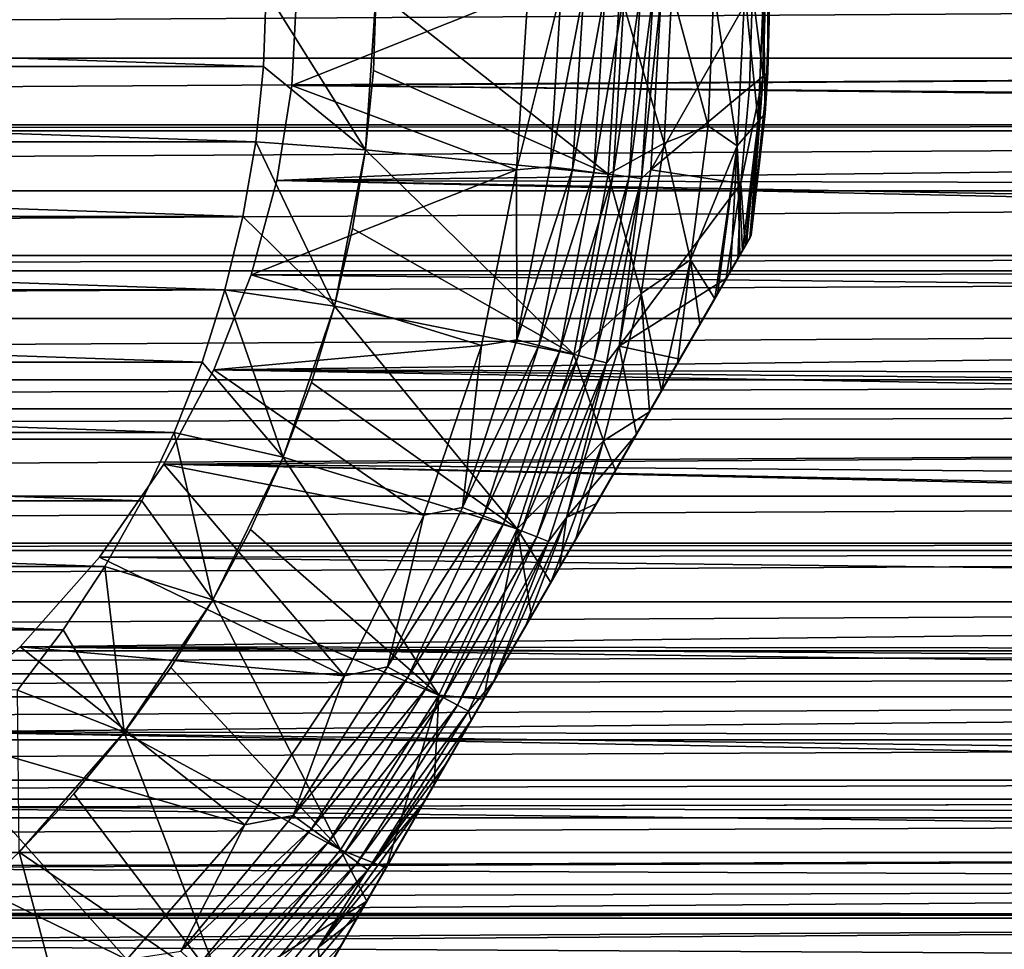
# Model space of a CAD drawing. Header units: metres. Extents: x -109 to 109, y -108 to 40.
# Tile 118 of 216: x 12 to 25, y -54 to -41. Entities that reach past the tile are written whole.
import ezdxf

# ---------------------------------------------------------------- set-up
doc = ezdxf.new("R2010")
doc.units = ezdxf.units.M
doc.layers.add('solid_K_24_42_18_000C86_XXX', color=7, linetype='CONTINUOUS')

msp = doc.modelspace()

# ---------------------------------------------------------------- linework, layer by layer
at = {"layer": 'solid_K_24_42_18_000C86_XXX'}
for points in [[(21.909172, -42.164814, -51.732384), (21.909172, -39.835186, -51.732384), (21.76148, -41, -50.834335)], [(21.909172, -42.164814, -51.732384), (21.971697, -39.884396, -52.646069), (21.909172, -39.835186, -51.732384)], [(21.909172, -42.164814, -51.732384), (21.971697, -42.115604, -52.646069), (21.971697, -39.884396, -52.646069)], [(21.971697, -39.884396, -52.646069), (21.971697, -42.115604, -52.646069), (22, -41, -62.825005)], [(76.5, -41, 15.6), (-76.5, -41, 15.6), (-75.285156, -41.918144, 15.572958)], [(75.285164, -41.918144, 15.572958), (76.5, -41, 15.6), (-75.285156, -41.918144, 15.572958)], [(15.089192, -42.032715, -82.099998), (-15.089192, -42.032715, -82.099998), (-15.1245, -41, -82.099998)], [(15.1245, -41, -82.099998), (15.089192, -42.032715, -82.099998), (-15.1245, -41, -82.099998)], [(16.482288, -43.169827, -80.600006), (15.089192, -42.032715, -82.099998), (15.1245, -41, -82.099998)], [(16.482288, -43.169827, -80.600006), (15.1245, -41, -82.099998), (16.6245, -41, -80.599998)], [(75.285316, -41.918022, -15.572965), (15.47729, -42.292046, -15.546402), (15.545517, -41, -15.6)], [(18.700001, -41, -27.37269), (15.545517, -41, -15.6), (15.47729, -42.292046, -15.546402)], [(18.700001, -41, -27.37269), (15.47729, -42.292046, -15.546402), (18.540018, -43.440849, -27.37269)], [(76.5, -41, -15.6), (75.285316, -41.918022, -15.572965), (15.545517, -41, -15.6)], [(16.482288, -43.169827, -80.600006), (16.6245, -41, -80.599998), (16.588898, -42.087425, -71.099998)], [(16.588898, -42.087425, -71.099998), (16.6245, -41, -80.599998), (16.6245, -41, -71.099998)], [(19.79244, -43.50034, -67.77475), (16.588898, -42.087425, -71.099998), (16.6245, -41, -71.099998)], [(19.79244, -43.50034, -67.77475), (16.6245, -41, -71.099998), (19.949747, -41, -67.77475)], [(18.540018, -43.440849, -27.37269), (18.539993, -43.440838, -45.099998), (18.700001, -41, -45.099998)], [(19.15, -41, -45.099998), (18.700001, -41, -45.099998), (18.539993, -43.440838, -45.099998)], [(18.998995, -43.400028, -45.099998), (19.15, -41, -45.099998), (18.539993, -43.440838, -45.099998)], [(18.700001, -41, -27.37269), (18.540018, -43.440849, -27.37269), (18.700001, -41, -45.099998)], [(18.998995, -43.400028, -45.099998), (19.460104, -41, -45.148735), (19.15, -41, -45.099998)], [(18.998995, -43.400028, -45.099998), (19.306656, -43.438999, -45.148735), (19.460104, -41, -45.148735)], [(19.753555, -41, -45.261086), (19.460104, -41, -45.148735), (19.306656, -43.438999, -45.148735)], [(19.597794, -43.475777, -45.261086), (19.753555, -41, -45.261086), (19.306656, -43.438999, -45.148735)], [(19.597794, -43.475777, -45.261086), (19.859322, -43.508816, -45.432106), (20.017162, -41, -45.432106)], [(19.597794, -43.475777, -45.261086), (20.017162, -41, -45.432106), (19.753555, -41, -45.261086)], [(20.556654, -43.075653, -66.942169), (19.79244, -43.50034, -67.77475), (19.949747, -41, -67.77475)], [(19.859322, -43.508816, -45.432106), (20.079763, -43.536663, -45.654289), (20.239357, -41, -45.654289)], [(19.859322, -43.508816, -45.432106), (20.239357, -41, -45.654289), (20.017162, -41, -45.432106)], [(20.556654, -43.075653, -66.942169), (19.949747, -41, -67.77475), (20.661179, -41, -66.942169)], [(20.079763, -43.536663, -45.654289), (20.249447, -43.558102, -45.917889), (20.410389, -41, -45.917889)], [(20.079763, -43.536663, -45.654289), (20.410389, -41, -45.917889), (20.239357, -41, -45.654289)], [(20.249447, -43.558102, -45.917889), (20.376642, -43.441132, -46.209816), (20.522345, -41, -46.209816)], [(20.410389, -41, -45.917889), (20.249447, -43.558102, -45.917889), (20.522345, -41, -46.209816)], [(21.76148, -41, -50.834335), (20.522345, -41, -46.209816), (20.376642, -43.441132, -46.209816)], [(21.721695, -42.315308, -50.834335), (21.76148, -41, -50.834335), (20.376642, -43.441132, -46.209816)], [(20.556654, -43.075653, -66.942169), (20.661179, -41, -66.942169), (21.155922, -42.84301, -66.004898)], [(20.661179, -41, -66.942169), (21.236048, -41, -66.004898), (21.155922, -42.84301, -66.004898)], [(21.155922, -42.84301, -66.004898), (21.236048, -41, -66.004898), (21.553551, -43.11483, -64.989166)], [(21.236048, -41, -66.004898), (21.657055, -41, -64.989166), (21.553551, -43.11483, -64.989166)], [(21.553551, -43.11483, -64.989166), (21.657055, -41, -64.989166), (21.841269, -42.781693, -63.920048)], [(21.657055, -41, -64.989166), (21.913818, -41, -63.920048), (21.841269, -42.781693, -63.920048)], [(21.909172, -42.164814, -51.732384), (21.76148, -41, -50.834335), (21.721695, -42.315308, -50.834335)], [(21.841269, -42.781693, -63.920048), (21.913818, -41, -63.920048), (21.936333, -42.672512, -62.825005)], [(21.913818, -41, -63.920048), (22, -41, -62.825005), (21.936333, -42.672512, -62.825005)], [(21.971697, -42.115604, -52.646069), (21.936333, -42.672512, -62.825005), (22, -41, -62.825005)], [(75.285164, -41.918144, 15.572958), (-75.285156, -41.918144, 15.572958), (-74.086166, -42.827644, 15.49257)], [(74.086166, -42.827641, 15.49257), (75.285164, -41.918144, 15.572958), (-74.086166, -42.827644, 15.49257)], [(75.285316, -41.918022, -15.572965), (74.086487, -42.827393, -15.492599), (15.47729, -42.292046, -15.546402)], [(14.983635, -43.059334, -82.099998), (-14.983635, -43.059334, -82.099998), (-15.089192, -42.032715, -82.099998)], [(15.089192, -42.032715, -82.099998), (14.983635, -43.059334, -82.099998), (-15.089192, -42.032715, -82.099998)], [(16.482288, -43.169827, -80.600006), (14.983635, -43.059334, -82.099998), (15.089192, -42.032715, -82.099998)], [(19.79244, -43.50034, -67.77475), (16.482279, -43.169903, -71.099998), (16.588898, -42.087425, -71.099998)], [(16.482288, -43.169827, -80.600006), (16.588898, -42.087425, -71.099998), (16.482279, -43.169903, -71.099998)], [(21.909172, -42.164814, -51.732384), (21.60248, -43.625809, -50.834335), (21.662539, -44.479382, -51.732662)], [(21.909172, -42.164814, -51.732384), (21.721695, -42.315308, -50.834335), (21.60248, -43.625809, -50.834335)], [(21.909172, -42.164814, -51.732384), (21.662539, -44.479382, -51.732662), (21.666309, -44.472851, -51.753395)], [(21.909172, -42.164814, -51.732384), (21.666309, -44.472851, -51.753395), (21.7262, -44.369118, -52.201653)], [(21.909172, -42.164814, -51.732384), (21.7262, -44.369118, -52.201653), (21.745701, -44.335342, -52.646069)], [(21.971697, -42.115604, -52.646069), (21.745701, -44.335342, -52.646069), (21.936333, -42.672512, -62.825005)], [(21.909172, -42.164814, -51.732384), (21.745701, -44.335342, -52.646069), (21.971697, -42.115604, -52.646069)], [(73.978889, -42.909077, -15.482746), (15.270522, -43.585087, -15.384321), (15.47729, -42.292046, -15.546402)], [(18.540018, -43.440849, -27.37269), (15.47729, -42.292046, -15.546402), (15.270522, -43.585087, -15.384321)], [(74.086487, -42.827393, -15.492599), (73.978889, -42.909077, -15.482746), (15.47729, -42.292046, -15.546402)], [(21.60248, -43.625809, -50.834335), (21.721695, -42.315308, -50.834335), (20.376642, -43.441132, -46.209816)], [(21.841269, -42.781693, -63.920048), (21.936333, -42.672512, -62.825005), (21.745701, -44.335342, -62.825005)], [(21.745701, -44.335342, -52.646069), (21.745701, -44.335342, -62.825005), (21.936333, -42.672512, -62.825005)], [(74.086166, -42.827641, 15.49257), (-74.086166, -42.827644, 15.49257), (-73.978882, -42.909081, 15.482745)], [(73.978882, -42.909081, 15.482745), (74.086166, -42.827641, 15.49257), (-73.978882, -42.909081, 15.482745)], [(20.556654, -43.075653, -66.942169), (21.155922, -42.84301, -66.004898), (20.916149, -44.672112, -66.004898)], [(20.916149, -44.672112, -66.004898), (21.155922, -42.84301, -66.004898), (21.553551, -43.11483, -64.989166)], [(21.553551, -43.11483, -64.989166), (21.841269, -42.781693, -63.920048), (21.625628, -44.543312, -63.919033)], [(21.678724, -44.451347, -63.645382), (21.625628, -44.543312, -63.919033), (21.841269, -42.781693, -63.920048)], [(21.729181, -44.363953, -63.234066), (21.678724, -44.451347, -63.645382), (21.841269, -42.781693, -63.920048)], [(21.729181, -44.363953, -63.234066), (21.841269, -42.781693, -63.920048), (21.745701, -44.335342, -62.825005)], [(73.978882, -42.909081, 15.482745), (-73.978882, -42.909081, 15.482745), (-72.90023, -43.726269, 15.35993)], [(72.90023, -43.726265, 15.359931), (73.978882, -42.909081, 15.482745), (-72.90023, -43.726269, 15.35993)], [(73.978889, -42.909077, -15.482746), (72.900734, -43.725883, -15.359999), (15.270522, -43.585087, -15.384321)], [(14.808228, -44.076763, -82.099998), (-14.808228, -44.076767, -82.099998), (-14.983635, -43.059334, -82.099998)], [(14.983635, -43.059334, -82.099998), (14.808228, -44.076763, -82.099998), (-14.983635, -43.059334, -82.099998)], [(16.058004, -45.302849, -80.600006), (14.808228, -44.076763, -82.099998), (14.983635, -43.059334, -82.099998)], [(16.058004, -45.302849, -80.600006), (14.983635, -43.059334, -82.099998), (16.482288, -43.169827, -80.600006)], [(20.244133, -45.130306, -66.942169), (19.79244, -43.50034, -67.77475), (20.556654, -43.075653, -66.942169)], [(20.244133, -45.130306, -66.942169), (20.556654, -43.075653, -66.942169), (20.916149, -44.672112, -66.004898)], [(20.916149, -44.672112, -66.004898), (21.553551, -43.11483, -64.989166), (21.246082, -45.200706, -64.988533)], [(21.282532, -45.137573, -64.914337), (21.246082, -45.200706, -64.988533), (21.553551, -43.11483, -64.989166)], [(21.46175, -44.82716, -64.485123), (21.282532, -45.137573, -64.914337), (21.553551, -43.11483, -64.989166)], [(21.46175, -44.82716, -64.485123), (21.553551, -43.11483, -64.989166), (21.591267, -44.602829, -64.06221)], [(21.553551, -43.11483, -64.989166), (21.625628, -44.543312, -63.919033), (21.591267, -44.602829, -64.06221)], [(16.482288, -43.169827, -80.600006), (16.305096, -44.243126, -71.099998), (16.057997, -45.302876, -71.099998)], [(16.058004, -45.302849, -80.600006), (16.482288, -43.169827, -80.600006), (16.057997, -45.302876, -71.099998)], [(16.482288, -43.169827, -80.600006), (16.482279, -43.169903, -71.099998), (16.305096, -44.243126, -71.099998)], [(19.322996, -45.961277, -67.77475), (16.305096, -44.243126, -71.099998), (16.482279, -43.169903, -71.099998)], [(19.79244, -43.50034, -67.77475), (19.322996, -45.961277, -67.77475), (16.482279, -43.169903, -71.099998)], [(18.540018, -43.440849, -27.37269), (15.270522, -43.585087, -15.384321), (14.919064, -44.876667, -15.110641)], [(18.540018, -43.440849, -27.37269), (14.919064, -44.876667, -15.110641), (18.062794, -45.839985, -27.37269)], [(18.062794, -45.839985, -27.37269), (18.062813, -45.839916, -45.099998), (18.539993, -43.440838, -45.099998)], [(18.540018, -43.440849, -27.37269), (18.062794, -45.839985, -27.37269), (18.539993, -43.440838, -45.099998)], [(18.548269, -45.76276, -45.099998), (18.539993, -43.440838, -45.099998), (18.062813, -45.839916, -45.099998)], [(18.998995, -43.400028, -45.099998), (18.539993, -43.440838, -45.099998), (18.548269, -45.76276, -45.099998)], [(18.998995, -43.400028, -45.099998), (18.548269, -45.76276, -45.099998), (19.306656, -43.438999, -45.148735)], [(18.548269, -45.76276, -45.099998), (18.84873, -45.839531, -45.148735), (19.306656, -43.438999, -45.148735)], [(19.597794, -43.475777, -45.261086), (19.306656, -43.438999, -45.148735), (18.84873, -45.839531, -45.148735)], [(19.597794, -43.475777, -45.261086), (18.84873, -45.839531, -45.148735), (19.132961, -45.91251, -45.261086)], [(19.597794, -43.475777, -45.261086), (19.132961, -45.91251, -45.261086), (19.859322, -43.508816, -45.432106)], [(19.132961, -45.91251, -45.261086), (19.388287, -45.978065, -45.432106), (19.859322, -43.508816, -45.432106)], [(20.244133, -45.130306, -66.942169), (19.322996, -45.961277, -67.77475), (19.79244, -43.50034, -67.77475)], [(19.859322, -43.508816, -45.432106), (19.388287, -45.978065, -45.432106), (20.079763, -43.536663, -45.654289)], [(20.249447, -43.558102, -45.917889), (19.941599, -45.847603, -46.209816), (20.376642, -43.441132, -46.209816)], [(21.60248, -43.625809, -50.834335), (20.376642, -43.441132, -46.209816), (19.941599, -45.847603, -46.209816)], [(71.45507, -44.8204, -15.124964), (14.919064, -44.876667, -15.110641), (15.270522, -43.585087, -15.384321)], [(71.733971, -44.608887, -15.176823), (71.45507, -44.8204, -15.124964), (15.270522, -43.585087, -15.384321)], [(72.900734, -43.725883, -15.359999), (71.733971, -44.608887, -15.176823), (15.270522, -43.585087, -15.384321)], [(19.388287, -45.978065, -45.432106), (19.6035, -46.033325, -45.654289), (20.079763, -43.536663, -45.654289)], [(20.079763, -43.536663, -45.654289), (19.6035, -46.033325, -45.654289), (20.249447, -43.558102, -45.917889)], [(19.6035, -46.033325, -45.654289), (19.769159, -46.075859, -45.917889), (20.249447, -43.558102, -45.917889)], [(20.249447, -43.558102, -45.917889), (19.769159, -46.075859, -45.917889), (19.941599, -45.847603, -46.209816)], [(21.60248, -43.625809, -50.834335), (19.941599, -45.847603, -46.209816), (21.404276, -44.926708, -50.834335)], [(21.60248, -43.625809, -50.834335), (21.404276, -44.926708, -50.834335), (21.561569, -44.654266, -51.298035)], [(21.60248, -43.625809, -50.834335), (21.561569, -44.654266, -51.298035), (21.662539, -44.479382, -51.732662)], [(72.90023, -43.726265, 15.359931), (-72.90023, -43.726269, 15.35993), (-71.733292, -44.609402, 15.1767)], [(71.733299, -44.609398, 15.176701), (72.90023, -43.726265, 15.359931), (-71.733292, -44.609402, 15.1767)], [(14.808228, -44.076763, -82.099998), (14.563601, -45.0807, -82.099998), (-14.808228, -44.076767, -82.099998)], [(14.563601, -45.0807, -82.099998), (-14.563601, -45.0807, -82.099998), (-14.808228, -44.076767, -82.099998)], [(16.058004, -45.302849, -80.600006), (14.563601, -45.0807, -82.099998), (14.808228, -44.076763, -82.099998)], [(13.777859, -58.136047, -63.234051), (21.745701, -44.335342, -62.825005), (13.761341, -58.164658, -62.825005)], [(21.745701, -44.335342, -52.646069), (13.761341, -58.164658, -62.825005), (21.745701, -44.335342, -62.825005)], [(13.761341, -58.164658, -52.646069), (13.761341, -58.164658, -62.825005), (21.745701, -44.335342, -52.646069)], [(13.761341, -58.164658, -52.646069), (21.745701, -44.335342, -52.646069), (21.7262, -44.369118, -52.201653)], [(13.777859, -58.136047, -63.234051), (21.729181, -44.363953, -63.234066), (21.745701, -44.335342, -62.825005)], [(19.322996, -45.961277, -67.77475), (16.057997, -45.302876, -71.099998), (16.305096, -44.243126, -71.099998)], [(13.780842, -58.130882, -52.201653), (13.761341, -58.164658, -52.646069), (21.7262, -44.369118, -52.201653)], [(13.777859, -58.136047, -63.234051), (13.828315, -58.048656, -63.64537), (21.729181, -44.363953, -63.234066)], [(13.780842, -58.130882, -52.201653), (21.7262, -44.369118, -52.201653), (21.666309, -44.472851, -51.753395)], [(13.840733, -58.027149, -51.753395), (13.780842, -58.130882, -52.201653), (21.666309, -44.472851, -51.753395)], [(13.828315, -58.048656, -63.64537), (21.678724, -44.451347, -63.645382), (21.729181, -44.363953, -63.234066)], [(13.828315, -58.048656, -63.64537), (13.881413, -57.956688, -63.919037), (21.678724, -44.451347, -63.645382)], [(13.840733, -58.027149, -51.753395), (21.666309, -44.472851, -51.753395), (21.662539, -44.479382, -51.732662)], [(13.881413, -57.956688, -63.919037), (21.625628, -44.543312, -63.919033), (21.678724, -44.451347, -63.645382)], [(13.844503, -58.020618, -51.732662), (13.840733, -58.027149, -51.753395), (21.662539, -44.479382, -51.732662)], [(13.844503, -58.020618, -51.732662), (21.662539, -44.479382, -51.732662), (21.561569, -44.654266, -51.298035)], [(13.915774, -57.897171, -64.06221), (21.625628, -44.543312, -63.919033), (13.881413, -57.956688, -63.919037)], [(13.915774, -57.897171, -64.06221), (21.591267, -44.602829, -64.06221), (21.625628, -44.543312, -63.919033)], [(14.04529, -57.672844, -64.485115), (21.591267, -44.602829, -64.06221), (13.915774, -57.897171, -64.06221)], [(14.04529, -57.672844, -64.485115), (21.46175, -44.82716, -64.485123), (21.591267, -44.602829, -64.06221)], [(71.733299, -44.609398, 15.176701), (-71.733292, -44.609402, 15.1767), (-71.455078, -44.820393, 15.124966)], [(71.455078, -44.820393, 15.124966), (71.733299, -44.609398, 15.176701), (-71.455078, -44.820393, 15.124966)], [(13.945473, -57.845734, -51.298035), (13.844503, -58.020618, -51.732662), (21.561569, -44.654266, -51.298035)], [(13.945473, -57.845734, -51.298035), (21.561569, -44.654266, -51.298035), (21.404276, -44.926708, -50.834335)], [(20.244133, -45.130306, -66.942169), (20.916149, -44.672112, -66.004898), (20.522472, -46.454037, -66.007248)], [(20.737553, -46.081505, -65.768738), (20.522472, -46.454037, -66.007248), (20.916149, -44.672112, -66.004898)], [(20.737553, -46.081505, -65.768738), (20.916149, -44.672112, -66.004898), (21.044306, -45.550194, -65.345467)], [(20.916149, -44.672112, -66.004898), (21.246082, -45.200706, -64.988533), (21.044306, -45.550194, -65.345467)], [(71.455078, -44.820393, 15.124966), (-71.455078, -44.820393, 15.124966), (-70.595551, -45.471687, 14.945367)], [(70.595558, -45.471684, 14.945369), (71.455078, -44.820393, 15.124966), (-70.595551, -45.471687, 14.945367)], [(14.04529, -57.672844, -64.485115), (14.224509, -57.362427, -64.914337), (21.46175, -44.82716, -64.485123)], [(14.224509, -57.362427, -64.914337), (21.282532, -45.137573, -64.914337), (21.46175, -44.82716, -64.485123)], [(70.596375, -45.471066, -14.945554), (14.409604, -46.17099, -14.718045), (14.919064, -44.876667, -15.110641)], [(18.062794, -45.839985, -27.37269), (14.919064, -44.876667, -15.110641), (14.409604, -46.17099, -14.718045)], [(71.45507, -44.8204, -15.124964), (70.596375, -45.471066, -14.945554), (14.919064, -44.876667, -15.110641)], [(14.102766, -57.573292, -50.834335), (13.945473, -57.845734, -51.298035), (21.404276, -44.926708, -50.834335)], [(20.769356, -46.026421, -49.36911), (14.102766, -57.573292, -50.834335), (21.404276, -44.926708, -50.834335)], [(20.769356, -46.026421, -49.36911), (21.404276, -44.926708, -50.834335), (19.941599, -45.847603, -46.209816)], [(14.251167, -46.065018, -82.099998), (-14.251167, -46.065022, -82.099998), (-14.563601, -45.0807, -82.099998)], [(14.563601, -45.0807, -82.099998), (14.251167, -46.065018, -82.099998), (-14.563601, -45.0807, -82.099998)], [(14.224509, -57.362427, -64.914337), (14.260957, -57.299297, -64.988533), (21.282532, -45.137573, -64.914337)], [(15.359109, -47.36174, -80.600006), (14.251167, -46.065018, -82.099998), (14.563601, -45.0807, -82.099998)], [(14.260957, -57.299297, -64.988533), (21.246082, -45.200706, -64.988533), (21.282532, -45.137573, -64.914337)], [(15.359109, -47.36174, -80.600006), (14.563601, -45.0807, -82.099998), (16.058004, -45.302849, -80.600006)], [(19.72678, -47.143166, -66.942169), (19.322996, -45.961277, -67.77475), (20.244133, -45.130306, -66.942169)], [(19.72678, -47.143166, -66.942169), (20.244133, -45.130306, -66.942169), (20.355322, -46.743549, -66.168159)], [(20.244133, -45.130306, -66.942169), (20.522472, -46.454037, -66.007248), (20.355322, -46.743549, -66.168159)], [(14.462756, -56.949772, -65.345505), (21.246082, -45.200706, -64.988533), (14.260957, -57.299297, -64.988533)], [(14.462756, -56.949772, -65.345505), (21.044306, -45.550194, -65.345467), (21.246082, -45.200706, -64.988533)], [(15.359109, -47.36174, -80.600006), (16.058004, -45.302849, -80.600006), (15.742211, -46.343853, -71.099998)], [(16.058004, -45.302849, -80.600006), (16.057997, -45.302876, -71.099998), (15.742211, -46.343853, -71.099998)], [(18.548811, -48.343979, -67.77475), (15.742211, -46.343853, -71.099998), (16.057997, -45.302876, -71.099998)], [(19.322996, -45.961277, -67.77475), (18.548811, -48.343979, -67.77475), (16.057997, -45.302876, -71.099998)], [(70.595558, -45.471684, 14.945369), (-70.595551, -45.471687, 14.945367), (-69.487564, -46.310188, 14.668398)], [(69.487564, -46.310184, 14.6684), (70.595558, -45.471684, 14.945369), (-69.487564, -46.310188, 14.668398)], [(70.596375, -45.471066, -14.945554), (69.488503, -46.309471, -14.668658), (14.409604, -46.17099, -14.718045)], [(14.462756, -56.949772, -65.345505), (20.737553, -46.081505, -65.768738), (21.044306, -45.550194, -65.345467)], [(18.548269, -45.76276, -45.099998), (18.062813, -45.839916, -45.099998), (17.805302, -48.049324, -45.099998)], [(18.548269, -45.76276, -45.099998), (17.805302, -48.049324, -45.099998), (18.84873, -45.839531, -45.148735)], [(18.062794, -45.839985, -27.37269), (14.409604, -46.17099, -14.718045), (17.276539, -48.1562, -27.37269)], [(17.276539, -48.1562, -27.37269), (17.276524, -48.15617, -45.099998), (18.062813, -45.839916, -45.099998)], [(17.805302, -48.049324, -45.099998), (18.062813, -45.839916, -45.099998), (17.276524, -48.15617, -45.099998)], [(18.062794, -45.839985, -27.37269), (17.276539, -48.1562, -27.37269), (18.062813, -45.839916, -45.099998)], [(17.805302, -48.049324, -45.099998), (18.093548, -48.163742, -45.148735), (18.84873, -45.839531, -45.148735)], [(19.132961, -45.91251, -45.261086), (18.84873, -45.839531, -45.148735), (18.093548, -48.163742, -45.148735)], [(19.132961, -45.91251, -45.261086), (18.093548, -48.163742, -45.148735), (18.366392, -48.27177, -45.261086)], [(19.132961, -45.91251, -45.261086), (18.366392, -48.27177, -45.261086), (19.388287, -45.978065, -45.432106)], [(19.769159, -46.075859, -45.917889), (19.223396, -48.185242, -46.209816), (19.941599, -45.847603, -46.209816)], [(20.177948, -47.05077, -48.237701), (19.941599, -45.847603, -46.209816), (19.223396, -48.185242, -46.209816)], [(20.769356, -46.026421, -49.36911), (19.941599, -45.847603, -46.209816), (20.177948, -47.05077, -48.237701)], [(14.251167, -46.065018, -82.099998), (13.872447, -47.025383, -82.099998), (-14.251167, -46.065022, -82.099998)], [(13.872447, -47.025383, -82.099998), (-13.872446, -47.025383, -82.099998), (-14.251167, -46.065022, -82.099998)], [(15.359109, -47.36174, -80.600006), (13.872447, -47.025383, -82.099998), (14.251167, -46.065018, -82.099998)], [(20.769356, -46.026421, -49.36911), (14.73768, -56.473587, -49.369122), (14.102766, -57.573292, -50.834335)], [(14.462756, -56.949772, -65.345505), (14.769561, -56.418369, -65.768829), (20.737553, -46.081505, -65.768738)], [(20.769356, -46.026421, -49.36911), (20.177948, -47.05077, -48.237701), (14.73768, -56.473587, -49.369122)], [(14.769561, -56.418369, -65.768829), (14.984576, -56.045952, -66.007248), (20.737553, -46.081505, -65.768738)], [(14.984576, -56.045952, -66.007248), (20.522472, -46.454037, -66.007248), (20.737553, -46.081505, -65.768738)], [(18.366392, -48.27177, -45.261086), (18.611486, -48.368809, -45.432106), (19.388287, -45.978065, -45.432106)], [(19.72678, -47.143166, -66.942169), (18.548811, -48.343979, -67.77475), (19.322996, -45.961277, -67.77475)], [(19.388287, -45.978065, -45.432106), (18.611486, -48.368809, -45.432106), (19.6035, -46.033325, -45.654289)], [(18.611486, -48.368809, -45.432106), (18.818079, -48.450603, -45.654289), (19.6035, -46.033325, -45.654289)], [(19.6035, -46.033325, -45.654289), (18.818079, -48.450603, -45.654289), (19.769159, -46.075859, -45.917889)], [(18.818079, -48.450603, -45.654289), (18.977098, -48.513565, -45.917889), (19.769159, -46.075859, -45.917889)], [(19.769159, -46.075859, -45.917889), (18.977098, -48.513565, -45.917889), (19.223396, -48.185242, -46.209816)], [(68.422104, -47.117538, -14.350461), (13.727675, -47.457394, -14.200777), (14.409604, -46.17099, -14.718045)], [(17.276539, -48.1562, -27.37269), (14.409604, -46.17099, -14.718045), (13.727675, -47.457394, -14.200777)], [(68.96904, -46.703197, -14.520108), (68.422104, -47.117538, -14.350461), (14.409604, -46.17099, -14.718045)], [(69.488503, -46.309471, -14.668658), (68.96904, -46.703197, -14.520108), (14.409604, -46.17099, -14.718045)], [(69.487564, -46.310184, 14.6684), (-69.487564, -46.310188, 14.668398), (-68.969055, -46.70319, 14.520112)], [(68.969055, -46.70319, 14.520111), (69.487564, -46.310184, 14.6684), (-68.969055, -46.70319, 14.520112)], [(18.548811, -48.343979, -67.77475), (15.359065, -47.361847, -71.099998), (15.742211, -46.343853, -71.099998)], [(15.359109, -47.36174, -80.600006), (15.742211, -46.343853, -71.099998), (15.359065, -47.361847, -71.099998)], [(15.151856, -55.756214, -66.168282), (20.522472, -46.454037, -66.007248), (14.984576, -56.045952, -66.007248)], [(15.151856, -55.756214, -66.168282), (20.355322, -46.743549, -66.168159), (20.522472, -46.454037, -66.007248)], [(68.969055, -46.70319, 14.520111), (-68.969055, -46.70319, 14.520112), (-68.421074, -47.118324, 14.350125)], [(68.421082, -47.11832, 14.350127), (68.969055, -46.70319, 14.520111), (-68.421074, -47.118324, 14.350125)], [(15.151856, -55.756214, -66.168282), (19.89328, -47.543827, -66.525337), (20.355322, -46.743549, -66.168159)], [(19.89328, -47.543827, -66.525337), (19.72678, -47.143166, -66.942169), (20.355322, -46.743549, -66.168159)], [(13.428989, -47.957909, -82.099998), (-13.428988, -47.957912, -82.099998), (-13.872446, -47.025383, -82.099998)], [(13.872447, -47.025383, -82.099998), (13.428989, -47.957909, -82.099998), (-13.872446, -47.025383, -82.099998)], [(14.397214, -49.312294, -80.600006), (13.428989, -47.957909, -82.099998), (13.872447, -47.025383, -82.099998)], [(14.397214, -49.312294, -80.600006), (13.872447, -47.025383, -82.099998), (15.359109, -47.36174, -80.600006)], [(68.421082, -47.11832, 14.350127), (-68.421074, -47.118324, 14.350125), (-67.395012, -47.894871, 13.993596)], [(67.39502, -47.894867, 13.9936), (68.421082, -47.11832, 14.350127), (-67.395012, -47.894871, 13.993596)], [(68.422104, -47.117538, -14.350461), (67.396111, -47.894032, -13.99401), (13.727675, -47.457394, -14.200777)], [(20.177948, -47.05077, -48.237701), (15.329107, -55.449207, -48.237679), (14.73768, -56.473587, -49.369122)], [(20.177948, -47.05077, -48.237701), (19.631733, -47.996841, -47.400257), (15.329107, -55.449207, -48.237679)], [(19.008562, -49.076206, -66.953331), (18.548811, -48.343979, -67.77475), (19.72678, -47.143166, -66.942169)], [(19.353182, -48.479305, -66.819656), (19.008562, -49.076206, -66.953331), (19.72678, -47.143166, -66.942169)], [(20.177948, -47.05077, -48.237701), (19.223396, -48.185242, -46.209816), (19.631733, -47.996841, -47.400257)], [(19.89328, -47.543827, -66.525337), (19.353182, -48.479305, -66.819656), (19.72678, -47.143166, -66.942169)], [(14.397214, -49.312294, -80.600006), (15.359109, -47.36174, -80.600006), (14.910131, -48.352688, -71.099998)], [(15.359109, -47.36174, -80.600006), (15.359065, -47.361847, -71.099998), (14.910131, -48.352688, -71.099998)], [(17.482103, -50.610851, -67.77475), (14.910131, -48.352688, -71.099998), (15.359065, -47.361847, -71.099998)], [(18.548811, -48.343979, -67.77475), (17.482103, -50.610851, -67.77475), (15.359065, -47.361847, -71.099998)], [(66.418121, -48.634911, -13.603975), (12.852353, -48.727352, -13.55168), (13.727675, -47.457394, -14.200777)], [(16.194645, -50.350052, -27.37269), (13.727675, -47.457394, -14.200777), (12.852353, -48.727352, -13.55168)], [(66.543854, -48.539669, -13.656991), (66.418121, -48.634911, -13.603975), (13.727675, -47.457394, -14.200777)], [(67.396111, -47.894032, -13.99401), (66.543854, -48.539669, -13.656991), (13.727675, -47.457394, -14.200777)], [(17.276539, -48.1562, -27.37269), (13.727675, -47.457394, -14.200777), (16.194645, -50.350052, -27.37269)], [(15.613877, -54.955971, -66.525414), (19.89328, -47.543827, -66.525337), (15.151856, -55.756214, -66.168282)], [(15.613877, -54.955971, -66.525414), (16.153849, -54.020714, -66.819649), (19.89328, -47.543827, -66.525337)], [(16.153849, -54.020714, -66.819649), (19.353182, -48.479305, -66.819656), (19.89328, -47.543827, -66.525337)], [(67.39502, -47.894867, 13.9936), (-67.395012, -47.894871, 13.993596), (-66.543861, -48.539665, 13.656992)], [(66.543854, -48.539669, 13.656991), (67.39502, -47.894867, 13.9936), (-66.543861, -48.539665, 13.656992)], [(13.428989, -47.957909, -82.099998), (12.92254, -48.858654, -82.099998), (-13.428988, -47.957912, -82.099998)], [(12.92254, -48.858654, -82.099998), (-12.922539, -48.858658, -82.099998), (-13.428988, -47.957912, -82.099998)], [(14.397214, -49.312294, -80.600006), (12.92254, -48.858654, -82.099998), (13.428989, -47.957909, -82.099998)], [(19.631733, -47.996841, -47.400257), (15.875361, -54.503067, -47.400185), (15.329107, -55.449207, -48.237679)], [(19.631733, -47.996841, -47.400257), (19.131704, -48.862915, -46.814617), (15.875361, -54.503067, -47.400185)], [(17.805302, -48.049324, -45.099998), (17.276524, -48.15617, -45.099998), (16.78109, -50.225876, -45.099998)], [(17.805302, -48.049324, -45.099998), (16.78109, -50.225876, -45.099998), (18.093548, -48.163742, -45.148735)], [(19.631733, -47.996841, -47.400257), (19.223396, -48.185242, -46.209816), (19.131704, -48.862915, -46.814617)], [(16.194645, -50.350052, -27.37269), (16.194675, -50.349998, -45.099998), (17.276524, -48.15617, -45.099998)], [(17.276539, -48.1562, -27.37269), (16.194645, -50.350052, -27.37269), (17.276524, -48.15617, -45.099998)], [(16.78109, -50.225876, -45.099998), (17.276524, -48.15617, -45.099998), (16.194675, -50.349998, -45.099998)], [(16.78109, -50.225876, -45.099998), (17.053019, -50.374977, -45.148735), (18.093548, -48.163742, -45.148735)], [(18.366392, -48.27177, -45.261086), (18.093548, -48.163742, -45.148735), (17.053019, -50.374977, -45.148735)], [(18.977098, -48.513565, -45.917889), (18.232231, -50.420849, -46.209816), (19.223396, -48.185242, -46.209816)], [(18.669922, -49.662746, -46.431576), (19.223396, -48.185242, -46.209816), (18.232231, -50.420849, -46.209816)], [(19.131704, -48.862915, -46.814617), (19.223396, -48.185242, -46.209816), (18.669922, -49.662746, -46.431576)], [(17.482103, -50.610851, -67.77475), (14.397158, -49.312389, -71.099998), (14.910131, -48.352688, -71.099998)], [(14.397214, -49.312294, -80.600006), (14.910131, -48.352688, -71.099998), (14.397158, -49.312389, -71.099998)], [(18.366392, -48.27177, -45.261086), (17.053019, -50.374977, -45.148735), (17.310173, -50.51635, -45.261086)], [(18.366392, -48.27177, -45.261086), (17.310173, -50.51635, -45.261086), (18.611486, -48.368809, -45.432106)], [(17.310173, -50.51635, -45.261086), (17.541174, -50.643341, -45.432106), (18.611486, -48.368809, -45.432106)], [(18.089685, -50.667747, -67.140938), (17.482103, -50.610851, -67.77475), (18.548811, -48.343979, -67.77475)], [(18.611486, -48.368809, -45.432106), (17.541174, -50.643341, -45.432106), (18.818079, -48.450603, -45.654289)], [(18.089685, -50.667747, -67.140938), (18.548811, -48.343979, -67.77475), (18.745192, -49.532375, -67.030525)], [(18.745192, -49.532375, -67.030525), (18.548811, -48.343979, -67.77475), (19.008562, -49.076206, -66.953331)], [(16.153849, -54.020714, -66.819649), (16.498447, -53.423851, -66.953316), (19.353182, -48.479305, -66.819656)], [(16.498447, -53.423851, -66.953316), (19.008562, -49.076206, -66.953331), (19.353182, -48.479305, -66.819656)], [(17.541174, -50.643341, -45.432106), (17.735884, -50.750385, -45.654289), (18.818079, -48.450603, -45.654289)], [(18.818079, -48.450603, -45.654289), (17.735884, -50.750385, -45.654289), (18.977098, -48.513565, -45.917889)], [(66.543854, -48.539669, 13.656991), (-66.543861, -48.539665, 13.656992), (-66.416939, -48.635807, 13.603472)], [(66.416954, -48.635799, 13.603476), (66.543854, -48.539669, 13.656991), (-66.416939, -48.635807, 13.603472)], [(66.416954, -48.635799, 13.603476), (-66.416939, -48.635807, 13.603472), (-65.486313, -49.340477, 13.183188)], [(65.48632, -49.340469, 13.183193), (66.416954, -48.635799, 13.603476), (-65.486313, -49.340477, 13.183188)], [(66.418121, -48.634911, -13.603975), (65.487587, -49.33952, -13.183794), (12.852353, -48.727352, -13.55168)], [(17.735884, -50.750385, -45.654289), (17.885759, -50.832779, -45.917889), (18.977098, -48.513565, -45.917889)], [(18.977098, -48.513565, -45.917889), (17.885759, -50.832779, -45.917889), (18.232231, -50.420849, -46.209816)], [(65.487587, -49.33952, -13.183794), (11.769082, -49.954395, -12.774145), (12.852353, -48.727352, -13.55168)], [(16.194645, -50.350052, -27.37269), (12.852353, -48.727352, -13.55168), (11.769082, -49.954395, -12.774145)], [(12.92254, -48.858654, -82.099998), (12.356242, -49.722015, -82.099998), (-12.922539, -48.858658, -82.099998)], [(12.356242, -49.722015, -82.099998), (-12.356241, -49.722019, -82.099998), (-12.922539, -48.858658, -82.099998)], [(13.189222, -51.120197, -80.600006), (12.356242, -49.722015, -82.099998), (12.92254, -48.858654, -82.099998)], [(13.189222, -51.120197, -80.600006), (12.92254, -48.858654, -82.099998), (14.397214, -49.312294, -80.600006)], [(19.131704, -48.862915, -46.814617), (16.375397, -53.636982, -46.814556), (15.875361, -54.503067, -47.400185)], [(19.131704, -48.862915, -46.814617), (18.669922, -49.662746, -46.431576), (16.375397, -53.636982, -46.814556)], [(16.761669, -52.967937, -67.030472), (19.008562, -49.076206, -66.953331), (16.498447, -53.423851, -66.953316)], [(16.761669, -52.967937, -67.030472), (18.745192, -49.532375, -67.030525), (19.008562, -49.076206, -66.953331)], [(65.48632, -49.340469, 13.183193), (-65.486313, -49.340477, 13.183188), (-64.606499, -50.006756, 12.737281)], [(64.606514, -50.006748, 12.737287), (65.48632, -49.340469, 13.183193), (-64.606499, -50.006756, 12.737281)], [(65.487587, -49.33952, -13.183794), (64.60788, -50.005718, -12.738016), (11.769082, -49.954395, -12.774145)], [(13.189222, -51.120197, -80.600006), (14.397214, -49.312294, -80.600006), (13.822743, -50.236111, -71.099998)], [(14.397214, -49.312294, -80.600006), (14.397158, -49.312389, -71.099998), (13.822743, -50.236111, -71.099998)], [(16.139692, -52.726158, -67.77475), (13.822743, -50.236111, -71.099998), (14.397158, -49.312389, -71.099998)], [(17.482103, -50.610851, -67.77475), (16.139692, -52.726158, -67.77475), (14.397158, -49.312389, -71.099998)], [(17.417072, -51.832745, -67.140907), (18.745192, -49.532375, -67.030525), (16.761669, -52.967937, -67.030472)], [(18.089685, -50.667747, -67.140938), (18.745192, -49.532375, -67.030525), (17.417072, -51.832745, -67.140907)], [(18.669922, -49.662746, -46.431576), (16.837154, -52.837193, -46.431553), (16.375397, -53.636982, -46.814556)], [(18.669922, -49.662746, -46.431576), (18.232231, -50.420849, -46.209816), (16.837154, -52.837193, -46.431553)], [(12.356242, -49.722015, -82.099998), (11.732386, -50.544678, -82.099998), (-12.356241, -49.722019, -82.099998)], [(13.189222, -51.120197, -80.600006), (11.732386, -50.544678, -82.099998), (12.356242, -49.722015, -82.099998)], [(63.779171, -50.633347, -12.270235), (10.459805, -51.111774, -11.879057), (11.769082, -49.954395, -12.774145)], [(14.835699, -52.38385, -27.37269), (11.769082, -49.954395, -12.774145), (10.459805, -51.111774, -11.879057)], [(64.190239, -50.322052, -12.508371), (63.779171, -50.633347, -12.270235), (11.769082, -49.954395, -12.774145)], [(64.60788, -50.005718, -12.738016), (64.190239, -50.322052, -12.508371), (11.769082, -49.954395, -12.774145)], [(16.194645, -50.350052, -27.37269), (11.769082, -49.954395, -12.774145), (14.835699, -52.38385, -27.37269)], [(64.606514, -50.006748, 12.737287), (-64.606499, -50.006756, 12.737281), (-64.190277, -50.322025, 12.508392)], [(64.190277, -50.322025, 12.508391), (64.606514, -50.006748, 12.737287), (-64.190277, -50.322025, 12.508392)], [(16.139692, -52.726158, -67.77475), (13.189172, -51.120266, -71.099998), (13.822743, -50.236111, -71.099998)], [(13.189222, -51.120197, -80.600006), (13.822743, -50.236111, -71.099998), (13.189172, -51.120266, -71.099998)], [(16.78109, -50.225876, -45.099998), (16.194675, -50.349998, -45.099998), (15.492882, -52.255775, -45.099998)], [(16.78109, -50.225876, -45.099998), (15.492882, -52.255775, -45.099998), (17.053019, -50.374977, -45.148735)], [(64.190277, -50.322025, 12.508391), (-64.190277, -50.322025, 12.508392), (-63.777672, -50.634491, 12.269336)], [(63.777679, -50.634483, 12.269341), (64.190277, -50.322025, 12.508391), (-63.777672, -50.634491, 12.269336)], [(14.835699, -52.38385, -27.37269), (14.835688, -52.383823, -45.099998), (16.194675, -50.349998, -45.099998)], [(15.492882, -52.255775, -45.099998), (16.194675, -50.349998, -45.099998), (14.835688, -52.383823, -45.099998)], [(16.194645, -50.350052, -27.37269), (14.835699, -52.38385, -27.37269), (16.194675, -50.349998, -45.099998)], [(15.492882, -52.255775, -45.099998), (15.743555, -52.438362, -45.148735), (17.053019, -50.374977, -45.148735)], [(17.310173, -50.51635, -45.261086), (17.053019, -50.374977, -45.148735), (15.743555, -52.438362, -45.148735)], [(17.310173, -50.51635, -45.261086), (15.743555, -52.438362, -45.148735), (15.980962, -52.610851, -45.261086)], [(17.310173, -50.51635, -45.261086), (15.980962, -52.610851, -45.261086), (17.541174, -50.643341, -45.432106)], [(16.837154, -52.837193, -46.431553), (18.232231, -50.420849, -46.209816), (17.274811, -52.079151, -46.209816)], [(17.274811, -52.079151, -46.209816), (18.232231, -50.420849, -46.209816), (17.923803, -50.955063, -46.143326)], [(17.885759, -50.832779, -45.917889), (17.923803, -50.955063, -46.143326), (18.232231, -50.420849, -46.209816)], [(63.777679, -50.634483, 12.269341), (-63.777672, -50.634491, 12.269336), (-62.999928, -51.223251, 11.783256)], [(62.999939, -51.223244, 11.783262), (63.777679, -50.634483, 12.269341), (-62.999928, -51.223251, 11.783256)], [(63.779171, -50.633347, -12.270235), (63.001545, -51.222012, -11.78433), (10.459805, -51.111774, -11.879057)], [(11.755357, -52.755238, -80.600006), (11.732386, -50.544678, -82.099998), (13.189222, -51.120197, -80.600006)], [(15.980962, -52.610851, -45.261086), (16.194225, -52.765793, -45.432106), (17.541174, -50.643341, -45.432106)], [(16.761669, -52.967937, -67.030472), (16.139692, -52.726158, -67.77475), (17.482103, -50.610851, -67.77475)], [(17.541174, -50.643341, -45.432106), (16.194225, -52.765793, -45.432106), (17.735884, -50.750385, -45.654289)], [(17.417072, -51.832745, -67.140907), (16.761669, -52.967937, -67.030472), (17.482103, -50.610851, -67.77475)], [(18.089685, -50.667747, -67.140938), (17.417072, -51.832745, -67.140907), (17.482103, -50.610851, -67.77475)], [(16.194225, -52.765793, -45.432106), (16.373983, -52.896397, -45.654289), (17.735884, -50.750385, -45.654289)], [(17.735884, -50.750385, -45.654289), (16.373983, -52.896397, -45.654289), (17.885759, -50.832779, -45.917889)], [(16.373983, -52.896397, -45.654289), (16.51235, -52.996925, -45.917889), (17.885759, -50.832779, -45.917889)], [(17.885759, -50.832779, -45.917889), (16.51235, -52.996925, -45.917889), (17.923803, -50.955063, -46.143326)], [(16.51235, -52.996925, -45.917889), (17.583065, -51.545238, -46.143333), (17.923803, -50.955063, -46.143326)], [(17.274811, -52.079151, -46.209816), (17.923803, -50.955063, -46.143326), (17.583065, -51.545238, -46.143333)], [(61.933308, -52.031116, -11.030615), (8.945681, -52.144028, -10.91653), (10.459805, -51.111774, -11.879057)], [(13.222897, -54.222897, -27.37269), (10.459805, -51.111774, -11.879057), (8.945681, -52.144028, -10.91653)], [(62.275505, -51.771988, -11.283806), (61.933308, -52.031116, -11.030615), (10.459805, -51.111774, -11.879057)], [(63.001545, -51.222012, -11.78433), (62.275505, -51.771988, -11.283806), (10.459805, -51.111774, -11.879057)], [(14.835699, -52.38385, -27.37269), (10.459805, -51.111774, -11.879057), (13.222897, -54.222897, -27.37269)], [(11.755357, -52.755238, -80.600006), (13.189222, -51.120197, -80.600006), (12.498994, -51.961258, -71.099998)], [(13.189222, -51.120197, -80.600006), (13.189172, -51.120266, -71.099998), (12.498994, -51.961258, -71.099998)], [(14.542747, -54.656536, -67.77475), (12.498994, -51.961258, -71.099998), (13.189172, -51.120266, -71.099998)], [(16.139692, -52.726158, -67.77475), (14.542747, -54.656536, -67.77475), (13.189172, -51.120266, -71.099998)], [(62.999939, -51.223244, 11.783262), (-62.999928, -51.223251, 11.783256), (-62.273766, -51.773304, 11.282548)], [(62.273773, -51.773296, 11.282556), (62.999939, -51.223244, 11.783262), (-62.273766, -51.773304, 11.282548)], [(16.51235, -52.996925, -45.917889), (17.274811, -52.079151, -46.209816), (17.583065, -51.545238, -46.143333)], [(62.273773, -51.773296, 11.282556), (-62.273766, -51.773304, 11.282548), (-61.933342, -52.031086, 11.030645)], [(61.933342, -52.031086, 11.030644), (62.273773, -51.773296, 11.282556), (-61.933342, -52.031086, 11.030645)], [(14.542747, -54.656536, -67.77475), (11.755207, -52.755386, -71.099998), (12.498994, -51.961258, -71.099998)], [(11.755357, -52.755238, -80.600006), (12.498994, -51.961258, -71.099998), (11.755207, -52.755386, -71.099998)], [(61.933342, -52.031086, 11.030644), (-61.933342, -52.031086, 11.030645), (-61.597141, -52.285465, 10.770248)], [(61.597153, -52.285458, 10.770256), (61.933342, -52.031086, 11.030644), (-61.597141, -52.285465, 10.770248)], [(61.933308, -52.031116, -11.030615), (61.598965, -52.284092, -10.771688), (8.945681, -52.144028, -10.91653)], [(16.51235, -52.996925, -45.917889), (15.834299, -54.055328, -46.209816), (17.274811, -52.079151, -46.209816)], [(16.837154, -52.837193, -46.431553), (17.274811, -52.079151, -46.209816), (15.834299, -54.055328, -46.209816)], [(60.972122, -52.759014, -10.251124), (7.341836, -52.973289, -10.000017), (8.945681, -52.144028, -10.91653)], [(61.598965, -52.284092, -10.771688), (60.972122, -52.759014, -10.251124), (8.945681, -52.144028, -10.91653)], [(13.222897, -54.222897, -27.37269), (8.945681, -52.144028, -10.91653), (11.38385, -55.835697, -27.37269)], [(15.492882, -52.255775, -45.099998), (14.835688, -52.383823, -45.099998), (13.959582, -54.109226, -45.099998)], [(15.492882, -52.255775, -45.099998), (13.959582, -54.109226, -45.099998), (15.743555, -52.438362, -45.148735)], [(61.597153, -52.285458, 10.770256), (-61.597141, -52.285465, 10.770248), (-60.970264, -52.760429, 10.249504)], [(60.970272, -52.760422, 10.249512), (61.597153, -52.285458, 10.770256), (-60.970264, -52.760429, 10.249504)], [(13.222897, -54.222897, -27.37269), (13.222897, -54.222897, -45.099998), (14.835688, -52.383823, -45.099998)], [(13.959582, -54.109226, -45.099998), (14.835688, -52.383823, -45.099998), (13.222897, -54.222897, -45.099998)], [(14.835699, -52.38385, -27.37269), (13.222897, -54.222897, -27.37269), (14.835688, -52.383823, -45.099998)], [(13.959582, -54.109226, -45.099998), (14.185805, -54.321358, -45.148735), (15.743555, -52.438362, -45.148735)], [(15.980962, -52.610851, -45.261086), (15.743555, -52.438362, -45.148735), (14.185805, -54.321358, -45.148735)], [(15.980962, -52.610851, -45.261086), (14.185805, -54.321358, -45.148735), (14.399722, -54.52224, -45.261086)], [(15.980962, -52.610851, -45.261086), (14.399722, -54.52224, -45.261086), (16.194225, -52.765793, -45.432106)], [(60.970272, -52.760422, 10.249512), (-60.970264, -52.760429, 10.249504), (-60.390156, -53.199654, 9.722574)], [(60.390167, -53.199646, 9.722583), (60.970272, -52.760422, 10.249512), (-60.390156, -53.199654, 9.722574)], [(60.972122, -52.759014, -10.251124), (60.39201, -53.198238, -9.724349), (7.341836, -52.973289, -10.000017)], [(12.716455, -56.37154, -67.77475), (10.961305, -53.498951, -71.099998), (11.755207, -52.755386, -71.099998)], [(14.542747, -54.656536, -67.77475), (12.716455, -56.37154, -67.77475), (11.755207, -52.755386, -71.099998)], [(14.399722, -54.52224, -45.261086), (14.591884, -54.70269, -45.432106), (16.194225, -52.765793, -45.432106)], [(16.498447, -53.423851, -66.953316), (14.542747, -54.656536, -67.77475), (16.139692, -52.726158, -67.77475)], [(16.194225, -52.765793, -45.432106), (14.591884, -54.70269, -45.432106), (16.373983, -52.896397, -45.654289)], [(16.761669, -52.967937, -67.030472), (16.498447, -53.423851, -66.953316), (16.139692, -52.726158, -67.77475)], [(14.591884, -54.70269, -45.432106), (14.753856, -54.854794, -45.654289), (16.373983, -52.896397, -45.654289)], [(16.373983, -52.896397, -45.654289), (14.753856, -54.854794, -45.654289), (16.51235, -52.996925, -45.917889)], [(16.837154, -52.837193, -46.431553), (15.834299, -54.055328, -46.209816), (16.375397, -53.636982, -46.814556)], [(60.39201, -53.198238, -9.724349), (5.733891, -53.58971, -9.211904), (7.341836, -52.973289, -10.000017)], [(14.753856, -54.854794, -45.654289), (14.878532, -54.971874, -45.917889), (16.51235, -52.996925, -45.917889)], [(16.51235, -52.996925, -45.917889), (14.878532, -54.971874, -45.917889), (15.834299, -54.055328, -46.209816)], [(60.390167, -53.199646, 9.722583), (-60.390156, -53.199654, 9.722574), (-59.855919, -53.604218, 9.192046)], [(59.855927, -53.60421, 9.192056), (60.390167, -53.199646, 9.722583), (-59.855919, -53.604218, 9.192046)], [(60.39201, -53.198238, -9.724349), (59.857727, -53.602844, -9.193931), (5.733891, -53.58971, -9.211904)], [(16.498447, -53.423851, -66.953316), (14.980499, -55.22916, -66.942169), (14.542747, -54.656536, -67.77475)], [(16.153849, -54.020714, -66.819649), (14.980499, -55.22916, -66.942169), (16.498447, -53.423851, -66.953316)], [(59.855927, -53.60421, 9.192056), (-59.855919, -53.604218, 9.192046), (-59.787903, -53.655769, 9.120937)], [(59.787899, -53.655769, 9.120935), (59.855927, -53.60421, 9.192056), (-59.787903, -53.655769, 9.120937)], [(59.787746, -53.655884, -9.12078), (4.182927, -54.014561, -8.601233), (5.733891, -53.58971, -9.211904)], [(59.857727, -53.602844, -9.193931), (59.787746, -53.655884, -9.12078), (5.733891, -53.58971, -9.211904)], [(12.716455, -56.37154, -67.77475), (10.120471, -54.189014, -71.099998), (10.961305, -53.498951, -71.099998)], [(59.787899, -53.655769, 9.120935), (-59.787903, -53.655769, 9.120937), (-58.915497, -54.316315, 8.126237)], [(58.915504, -54.316311, 8.126247), (59.787899, -53.655769, 9.120935), (-58.915497, -54.316315, 8.126237)], [(59.787746, -53.655884, -9.12078), (58.91708, -54.315117, -8.1282), (4.182927, -54.014561, -8.601233)], [(16.375397, -53.636982, -46.814556), (15.834299, -54.055328, -46.209816), (15.875361, -54.503067, -47.400185)], [(58.91708, -54.315117, -8.1282), (2.717833, -54.282494, -8.181401), (4.182927, -54.014561, -8.601233)], [(14.878532, -54.971874, -45.917889), (14.168947, -55.84613, -46.209816), (15.834299, -54.055328, -46.209816)], [(15.875361, -54.503067, -47.400185), (15.834299, -54.055328, -46.209816), (14.168947, -55.84613, -46.209816)], [(15.613877, -54.955971, -66.525414), (14.980499, -55.22916, -66.942169), (16.153849, -54.020714, -66.819649)]]:
    msp.add_3dface(points, dxfattribs=at)

doc.saveas('drawing.dxf')
